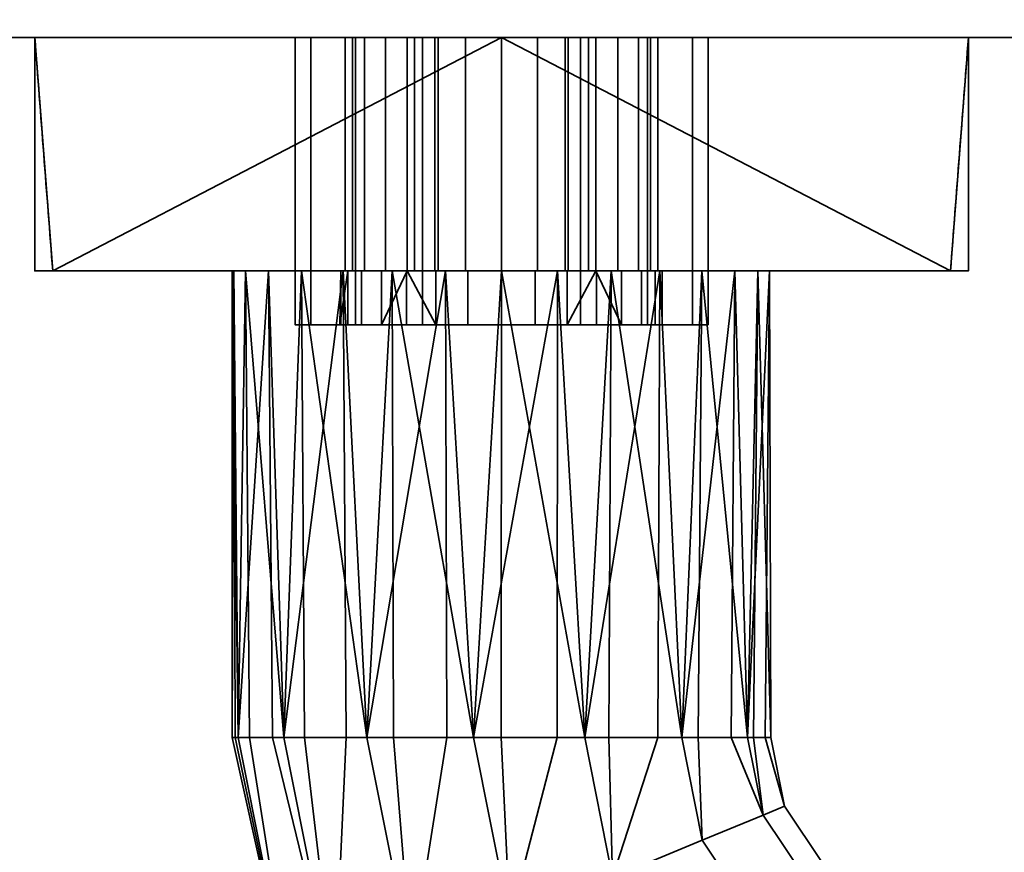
# Model space of a CAD drawing. Header units: millimetres. Extents: x -603 to 3703, y -121 to 193.
# Tile 20 of 256: x -381 to -326, y -95 to -49. Entities that reach past the tile are written whole.
import ezdxf

# ---------------------------------------------------------------- set-up
doc = ezdxf.new("R2010")
doc.units = ezdxf.units.MM
doc.layers.add('151', color=7, linetype='Continuous', true_color=0xffffff)

# ---------------------------------------------------------------- blocks, each defined once
blk = doc.blocks.new('UG_SURFACE_002')
at = {"layer": '151', "color": 35, "linetype": 'Continuous', "lineweight": 35}
for points in [[(422, -50, 2032), (422, -34, 2032), (-422, -34, 2032), (-422, -50, 2032)], [(-422, -50, 2), (-422, -48), (422, -48), (422, -50, 2)], [(-422, -50, 2), (-380, -50, 936.5), (-380, -50, 1171.5)], [(-422, -50, 2032), (-380, -50, 1523.5), (-354, -50, 1527)], [(-422, -50, 2), (-354, -50, 933), (-380, -50, 936.5)], [(-422, -50, 2032), (-422, -50, 2), (-380, -50, 1385.5), (-380, -50, 1523.5)], [(-380, -50, 1171.5), (-380, -50, 1385.5), (-422, -50, 2)], [(-354, -50, 1527), (-328, -50, 1523.5), (422, -50, 2032), (-422, -50, 2032)], [(-328, -50, 936.5), (-354, -50, 933), (-422, -50, 2), (422, -50, 2)], [(-380, -50, 1171.5), (-354, -50, 1175), (-354, -50, 1382), (-380, -50, 1385.5)], [(-354, -50, 1527), (-380, -50, 1523.5), (-379, -63, 1522.734)], [(-380, -50, 1523.5), (-380, -50, 1385.5), (-379, -63, 1386.266), (-379, -63, 1522.734)], [(-379, -63, 1386.266), (-380, -50, 1385.5), (-354, -50, 1382)], [(-354, -50, 933), (-354, -63, 933), (-380, -63, 936.5), (-380, -50, 936.5)], [(-380, -50, 936.5), (-380, -63, 936.5), (-380, -63, 1171.5), (-380, -50, 1171.5)], [(-380, -50, 1171.5), (-380, -63, 1171.5), (-354, -63, 1175), (-354, -50, 1175)], [(-379, -63, 1522.734), (-354, -63, 1526), (-354, -50, 1527)], [(-354, -50, 1382), (-354, -63, 1383), (-379, -63, 1386.266)], [(-365.5, -50, 1443.5), (-365.5, -63, 1443.5), (-365.5, -63, 1422.5), (-365.5, -50, 1422.5)], [(-365.5, -50, 1422.5), (-365.5, -63, 1422.5), (-364.625, -63, 1418.099), (-364.625, -50, 1418.099)], [(-364.625, -50, 1447.901), (-364.625, -63, 1447.901), (-365.5, -63, 1443.5), (-365.5, -50, 1443.5)], [(-342.5, -50, 1422.5), (-365.5, -50, 1422.5), (-364.625, -50, 1418.099), (-362.132, -50, 1414.368)], [(-342.5, -50, 1422.5), (-342.5, -50, 1443.5), (-365.5, -50, 1443.5), (-365.5, -50, 1422.5)], [(-364.625, -50, 1447.901), (-365.5, -50, 1443.5), (-342.5, -50, 1443.5)], [(-364.625, -50, 1418.099), (-364.625, -63, 1418.099), (-362.132, -63, 1414.368), (-362.132, -50, 1414.368)], [(-362.132, -50, 1451.632), (-362.132, -63, 1451.632), (-364.625, -63, 1447.901), (-364.625, -50, 1447.901)], [(-362.132, -50, 1451.632), (-364.625, -50, 1447.901), (-342.5, -50, 1443.5)], [(-362.711, -50, 996.174), (-362.711, -63, 996.174), (-361.632, -63, 992.721), (-361.632, -50, 992.721)], [(-362.301, -50, 999.767), (-362.301, -63, 999.767), (-362.711, -63, 996.174), (-362.711, -50, 996.174)], [(-348.75, -50, 990), (-362.711, -50, 996.174), (-361.632, -50, 992.721), (-359.25, -50, 990)], [(-360.473, -50, 1002.888), (-362.301, -50, 999.767), (-362.711, -50, 996.174), (-348.75, -50, 990)], [(-360.473, -50, 1002.888), (-360.473, -63, 1002.888), (-362.301, -63, 999.767), (-362.301, -50, 999.767)], [(-362.132, -50, 1414.368), (-362.132, -63, 1414.368), (-358.401, -63, 1411.875), (-358.401, -50, 1411.875)], [(-358.401, -50, 1454.125), (-358.401, -63, 1454.125), (-362.132, -63, 1451.632), (-362.132, -50, 1451.632)], [(-342.5, -50, 1443.5), (-354, -50, 1455), (-358.401, -50, 1454.125), (-362.132, -50, 1451.632)], [(-362.132, -50, 1414.368), (-358.401, -50, 1411.875), (-342.5, -50, 1422.5)], [(-361.632, -50, 992.721), (-361.632, -63, 992.721), (-359.25, -63, 990), (-359.25, -50, 990)], [(-357.539, -50, 1005.002), (-357.539, -63, 1005.002), (-360.473, -63, 1002.888), (-360.473, -50, 1002.888)], [(-348.75, -50, 990), (-354, -50, 1005.75), (-357.539, -50, 1005.002), (-360.473, -50, 1002.888)], [(-359.25, -50, 977.5), (-359.25, -63, 977.5), (-358.85, -63, 975.491), (-358.85, -50, 975.491)], [(-359.25, -50, 990), (-359.25, -63, 990), (-359.25, -63, 989.69)], [(-359.25, -63, 989.69), (-359.25, -63, 977.5), (-359.25, -50, 977.5), (-359.25, -50, 990)], [(-359.25, -50, 977.5), (-354, -50, 972.25), (-351.991, -50, 972.65), (-350.288, -50, 973.788)], [(-354, -50, 972.25), (-359.25, -50, 977.5), (-358.85, -50, 975.491), (-357.712, -50, 973.788)], [(-348.75, -50, 977.5), (-348.75, -50, 990), (-359.25, -50, 990), (-359.25, -50, 977.5)], [(-350.288, -50, 973.788), (-349.15, -50, 975.491), (-348.75, -50, 977.5), (-359.25, -50, 977.5)], [(-358.85, -50, 975.491), (-358.85, -63, 975.491), (-357.712, -63, 973.788), (-357.712, -50, 973.788)], [(-358.401, -50, 1411.875), (-358.401, -63, 1411.875), (-354, -63, 1411), (-354, -50, 1411)], [(-354, -50, 1455), (-354, -63, 1455), (-358.401, -63, 1454.125), (-358.401, -50, 1454.125)], [(-342.5, -50, 1422.5), (-358.401, -50, 1411.875), (-354, -50, 1411), (-349.599, -50, 1411.875)], [(-357.712, -50, 973.788), (-357.712, -63, 973.788), (-356.009, -63, 972.65), (-356.009, -50, 972.65)], [(-357.712, -50, 973.788), (-356.009, -50, 972.65), (-354, -50, 972.25)], [(-354, -50, 1005.75), (-354, -63, 1005.75), (-357.539, -63, 1005.002), (-357.539, -50, 1005.002)], [(-356.009, -50, 972.65), (-356.009, -63, 972.65), (-354, -63, 972.25), (-354, -50, 972.25)], [(-328, -50, 1385.5), (-354, -50, 1382), (-354, -50, 1175), (-328, -50, 1171.5)], [(-354, -50, 1527), (-354, -63, 1526), (-329, -63, 1522.734)], [(-329, -63, 1522.734), (-328, -50, 1523.5), (-354, -50, 1527)], [(-354, -50, 1382), (-328, -50, 1385.5), (-329, -63, 1386.266)], [(-329, -63, 1386.266), (-354, -63, 1383), (-354, -50, 1382)], [(-328, -50, 936.5), (-328, -63, 936.5), (-354, -63, 933), (-354, -50, 933)], [(-354, -50, 1175), (-354, -63, 1175), (-328, -63, 1171.5), (-328, -50, 1171.5)], [(-354, -50, 1411), (-354, -63, 1411), (-349.599, -63, 1411.875), (-349.599, -50, 1411.875)], [(-349.599, -50, 1454.125), (-349.599, -63, 1454.125), (-354, -63, 1455), (-354, -50, 1455)], [(-354, -50, 1455), (-342.5, -50, 1443.5), (-343.375, -50, 1447.901), (-345.868, -50, 1451.632)], [(-345.868, -50, 1451.632), (-349.599, -50, 1454.125), (-354, -50, 1455)], [(-354, -50, 972.25), (-354, -63, 972.25), (-351.991, -63, 972.65), (-351.991, -50, 972.65)], [(-350.461, -50, 1005.002), (-350.461, -63, 1005.002), (-354, -63, 1005.75), (-354, -50, 1005.75)], [(-354, -50, 1005.75), (-348.75, -50, 990), (-346.368, -50, 992.721), (-345.289, -50, 996.174)], [(-345.289, -50, 996.174), (-345.699, -50, 999.767), (-354, -50, 1005.75)], [(-345.699, -50, 999.767), (-347.527, -50, 1002.888), (-350.461, -50, 1005.002), (-354, -50, 1005.75)], [(-351.991, -50, 972.65), (-351.991, -63, 972.65), (-350.288, -63, 973.788), (-350.288, -50, 973.788)], [(-347.527, -50, 1002.888), (-347.527, -63, 1002.888), (-350.461, -63, 1005.002), (-350.461, -50, 1005.002)], [(-350.288, -50, 973.788), (-350.288, -63, 973.788), (-349.15, -63, 975.491), (-349.15, -50, 975.491)], [(-349.599, -50, 1411.875), (-349.599, -63, 1411.875), (-345.868, -63, 1414.368), (-345.868, -50, 1414.368)], [(-345.868, -50, 1451.632), (-345.868, -63, 1451.632), (-349.599, -63, 1454.125), (-349.599, -50, 1454.125)], [(-349.599, -50, 1411.875), (-345.868, -50, 1414.368), (-343.375, -50, 1418.099), (-342.5, -50, 1422.5)], [(-349.15, -50, 975.491), (-349.15, -63, 975.491), (-348.75, -63, 977.5), (-348.75, -50, 977.5)], [(-348.75, -50, 990), (-348.75, -50, 977.5), (-348.75, -63, 977.5), (-348.75, -63, 989.69)], [(-348.75, -63, 989.69), (-348.75, -63, 990), (-348.75, -50, 990)], [(-348.75, -50, 990), (-348.75, -63, 990), (-346.368, -63, 992.721), (-346.368, -50, 992.721)], [(-345.699, -50, 999.767), (-345.699, -63, 999.767), (-347.527, -63, 1002.888), (-347.527, -50, 1002.888)], [(-346.368, -50, 992.721), (-346.368, -63, 992.721), (-345.289, -63, 996.174), (-345.289, -50, 996.174)], [(-345.868, -50, 1414.368), (-345.868, -63, 1414.368), (-343.375, -63, 1418.099), (-343.375, -50, 1418.099)], [(-343.375, -50, 1447.901), (-343.375, -63, 1447.901), (-345.868, -63, 1451.632), (-345.868, -50, 1451.632)], [(-345.289, -50, 996.174), (-345.289, -63, 996.174), (-345.699, -63, 999.767), (-345.699, -50, 999.767)], [(-343.375, -50, 1418.099), (-343.375, -63, 1418.099), (-342.5, -63, 1422.5), (-342.5, -50, 1422.5)], [(-342.5, -50, 1443.5), (-342.5, -63, 1443.5), (-343.375, -63, 1447.901), (-343.375, -50, 1447.901)], [(-342.5, -50, 1422.5), (-342.5, -63, 1422.5), (-342.5, -63, 1443.5), (-342.5, -50, 1443.5)], [(-329, -63, 1522.734), (-329, -63, 1386.266), (-328, -50, 1385.5), (-328, -50, 1523.5)], [(-328, -50, 1171.5), (-12.929, -50, 1368.359), (-11.258, -50, 1373.5)], [(-328, -50, 1171.5), (-12.364, -50, 1362.983), (-12.929, -50, 1368.359)], [(-11.258, -50, 1373.5), (-7.641, -50, 1377.517), (422, -50, 2032), (-328, -50, 1171.5)], [(-328, -50, 936.5), (-5.288, -50, 1355.124), (-9.661, -50, 1358.301)], [(-9.661, -50, 1358.301), (-12.364, -50, 1362.983), (-328, -50, 1171.5), (-328, -50, 936.5)], [(-328, -50, 936.5), (422, -50, 2), (0, -50, 1354), (-5.288, -50, 1355.124)], [(422, -50, 2032), (-328, -50, 1523.5), (-328, -50, 1385.5)], [(-328, -50, 1385.5), (-328, -50, 1171.5), (422, -50, 2032)], [(-328, -50, 1171.5), (-328, -63, 1171.5), (-328, -63, 936.5), (-328, -50, 936.5)], [(-380, -63, 936.5), (-365.5, -63, 978.5), (-365.5, -63, 999.5)], [(-380, -63, 936.5), (-364.625, -63, 974.099), (-365.5, -63, 978.5)], [(-380, -63, 936.5), (-362.132, -63, 970.368), (-364.625, -63, 974.099)], [(-380, -63, 936.5), (-368.266, -63, 1084.365), (-369, -63, 1089)], [(-380, -63, 936.5), (-358.401, -63, 967.875), (-362.132, -63, 970.368)], [(-369, -63, 1089), (-368.918, -63, 1090.568), (-380, -63, 1171.5), (-380, -63, 936.5)], [(-380, -63, 936.5), (-354, -63, 933), (-354, -63, 967), (-358.401, -63, 967.875)], [(-380, -63, 936.5), (-365.147, -63, 1078.963), (-368.266, -63, 1084.365)], [(-365.5, -63, 999.5), (-354, -63, 1074), (-360.101, -63, 1075.297), (-380, -63, 936.5)], [(-380, -63, 1171.5), (-366.99, -63, 1096.5), (-362.817, -63, 1101.135)], [(-360.101, -63, 1075.297), (-365.147, -63, 1078.963), (-380, -63, 936.5)], [(-354, -63, 1175), (-380, -63, 1171.5), (-357.119, -63, 1103.672)], [(-368.918, -63, 1090.568), (-366.99, -63, 1096.5), (-380, -63, 1171.5)], [(-362.817, -63, 1101.135), (-357.119, -63, 1103.672), (-380, -63, 1171.5)], [(-379, -63, 1522.734), (-379, -63, 1386.266), (-365.5, -63, 1422.5), (-365.5, -63, 1443.5)], [(-379, -63, 1386.266), (-354, -63, 1383), (-354, -63, 1411), (-358.401, -63, 1411.875)], [(-379, -63, 1386.266), (-364.625, -63, 1418.099), (-365.5, -63, 1422.5)], [(-358.401, -63, 1411.875), (-362.132, -63, 1414.368), (-379, -63, 1386.266)], [(-362.132, -63, 1414.368), (-364.625, -63, 1418.099), (-379, -63, 1386.266)], [(-354, -63, 1526), (-379, -63, 1522.734), (-358.401, -63, 1454.125), (-354, -63, 1455)], [(-365.5, -63, 1443.5), (-364.625, -63, 1447.901), (-379, -63, 1522.734)], [(-364.625, -63, 1447.901), (-362.132, -63, 1451.632), (-379, -63, 1522.734)], [(-362.132, -63, 1451.632), (-358.401, -63, 1454.125), (-379, -63, 1522.734)], [(-369, -63, 1089), (-368.266, -63, 1084.365), (-368.672, -89, 1085.881)], [(-368.918, -63, 1090.568), (-369, -63, 1089), (-369, -89, 1089)], [(-369, -89, 1089), (-368.836, -89, 1090.559), (-368.918, -63, 1090.568)], [(-368.672, -89, 1085.881), (-369, -89, 1089), (-369, -63, 1089)], [(-366.99, -63, 1096.5), (-368.918, -63, 1090.568), (-368.672, -89, 1092.119)], [(-368.918, -63, 1090.568), (-368.836, -89, 1090.559), (-368.672, -89, 1092.119)], [(-368.266, -63, 1084.365), (-368.041, -89, 1084.465), (-368.672, -89, 1085.881)], [(-368.672, -89, 1092.119), (-366.766, -89, 1096.4), (-366.99, -63, 1096.5)], [(-368.266, -63, 1084.365), (-365.147, -63, 1078.963), (-366.135, -89, 1080.183)], [(-366.135, -89, 1080.183), (-368.041, -89, 1084.465), (-368.266, -63, 1084.365)], [(-362.817, -63, 1101.135), (-366.99, -63, 1096.5), (-366.135, -89, 1097.817)], [(-366.99, -63, 1096.5), (-366.766, -89, 1096.4), (-366.135, -89, 1097.817)], [(-365.147, -63, 1078.963), (-364.983, -89, 1079.146), (-366.135, -89, 1080.183)], [(-366.135, -89, 1097.817), (-362.652, -89, 1100.953), (-362.817, -63, 1101.135)], [(-354, -63, 1074), (-365.5, -63, 999.5), (-364.625, -63, 1003.901)], [(-364.625, -63, 974.099), (-364.625, -66, 974.099), (-365.5, -66, 978.5), (-365.5, -63, 978.5)], [(-365.5, -63, 978.5), (-365.5, -66, 978.5), (-365.5, -66, 999.5), (-365.5, -63, 999.5)], [(-365.5, -63, 999.5), (-365.5, -66, 999.5), (-364.625, -66, 1003.901), (-364.625, -63, 1003.901)], [(-365.147, -63, 1078.963), (-360.101, -63, 1075.297), (-361.5, -89, 1076.01)], [(-361.5, -89, 1076.01), (-364.983, -89, 1079.146), (-365.147, -63, 1078.963)], [(-364.625, -63, 1003.901), (-362.132, -63, 1007.632), (-354, -63, 1074)], [(-362.132, -63, 970.368), (-362.132, -66, 970.368), (-364.625, -66, 974.099), (-364.625, -63, 974.099)], [(-364.625, -63, 1003.901), (-364.625, -66, 1003.901), (-362.132, -66, 1007.632), (-362.132, -63, 1007.632)], [(-362.559, -63, 994.219), (-362.951, -63, 997.941), (-363, -66, 997)], [(-362.951, -63, 997.941), (-362.951, -66, 997.941), (-363, -66, 997)], [(-363, -66, 997), (-362.559, -66, 994.219), (-362.559, -63, 994.219)], [(-361.794, -63, 1001.5), (-361.794, -66, 1001.5), (-362.951, -66, 997.941), (-362.951, -63, 997.941)], [(-362.951, -63, 997.941), (-362.711, -63, 996.174), (-362.301, -63, 999.767)], [(-362.711, -63, 996.174), (-362.951, -63, 997.941), (-362.559, -63, 994.219)], [(-362.301, -63, 999.767), (-361.794, -63, 1001.5), (-362.951, -63, 997.941)], [(-357.119, -63, 1103.672), (-362.817, -63, 1101.135), (-361.5, -89, 1101.99)], [(-362.817, -63, 1101.135), (-362.652, -89, 1100.953), (-361.5, -89, 1101.99)], [(-362.559, -63, 994.219), (-361.632, -63, 992.721), (-362.711, -63, 996.174)], [(-362.559, -63, 994.219), (-362.559, -66, 994.219), (-360.688, -66, 990.978), (-360.688, -63, 990.978)], [(-361.632, -63, 992.721), (-362.559, -63, 994.219), (-360.688, -63, 990.978)], [(-361.794, -63, 1001.5), (-362.301, -63, 999.767), (-360.473, -63, 1002.888)], [(-362.132, -63, 1007.632), (-358.401, -63, 1010.125), (-354, -63, 1074)], [(-358.401, -63, 967.875), (-358.401, -66, 967.875), (-362.132, -66, 970.368), (-362.132, -63, 970.368)], [(-362.132, -63, 1007.632), (-362.132, -66, 1007.632), (-358.401, -66, 1010.125), (-358.401, -63, 1010.125)], [(-359.29, -63, 1004.281), (-359.29, -66, 1004.281), (-361.794, -66, 1001.5), (-361.794, -63, 1001.5)], [(-360.473, -63, 1002.888), (-359.29, -63, 1004.281), (-361.794, -63, 1001.5)], [(-360.688, -63, 990.978), (-359.25, -63, 989.69), (-359.25, -63, 990), (-361.632, -63, 992.721)], [(-360.101, -63, 1075.297), (-360.025, -89, 1075.53), (-361.5, -89, 1076.01)], [(-361.5, -89, 1101.99), (-357.043, -89, 1103.439), (-357.119, -63, 1103.672)], [(-360.688, -66, 990.978), (-357.661, -66, 988.778), (-359.25, -63, 989.69)], [(-359.25, -63, 989.69), (-360.688, -63, 990.978), (-360.688, -66, 990.978)], [(-359.29, -63, 1004.281), (-360.473, -63, 1002.888), (-357.539, -63, 1005.002)], [(-360.101, -63, 1075.297), (-354, -63, 1074), (-355.568, -89, 1074.082)], [(-355.568, -89, 1074.082), (-360.025, -89, 1075.53), (-360.101, -63, 1075.297)], [(-355.871, -63, 1005.803), (-355.871, -66, 1005.803), (-359.29, -66, 1004.281), (-359.29, -63, 1004.281)], [(-357.539, -63, 1005.002), (-355.871, -63, 1005.803), (-359.29, -63, 1004.281)], [(-357.661, -66, 988.778), (-357.661, -63, 988.778), (-359.25, -63, 989.69)], [(-359.25, -63, 977.5), (-354, -63, 972.25), (-356.009, -63, 972.65), (-357.712, -63, 973.788)], [(-357.712, -63, 973.788), (-358.85, -63, 975.491), (-359.25, -63, 977.5)], [(-359.25, -63, 977.5), (-359.25, -63, 989.69), (-357.661, -63, 988.778)], [(-359.25, -63, 977.5), (-357.661, -63, 988.778), (-354, -63, 988), (-354, -63, 972.25)], [(-354, -63, 1074), (-358.401, -63, 1010.125), (-354, -63, 1011)], [(-354, -63, 967), (-354, -66, 967), (-358.401, -66, 967.875), (-358.401, -63, 967.875)], [(-358.401, -63, 1010.125), (-358.401, -66, 1010.125), (-354, -66, 1011), (-354, -63, 1011)], [(-357.661, -63, 988.778), (-357.661, -66, 988.778), (-354, -66, 988), (-354, -63, 988)], [(-355.871, -63, 1005.803), (-357.539, -63, 1005.002), (-354, -63, 1005.75)], [(-357.119, -63, 1103.672), (-350.881, -63, 1103.672), (-328, -63, 1171.5), (-354, -63, 1175)], [(-350.881, -63, 1103.672), (-357.119, -63, 1103.672), (-355.568, -89, 1103.918)], [(-357.119, -63, 1103.672), (-357.043, -89, 1103.439), (-355.568, -89, 1103.918)], [(-352.129, -63, 1005.803), (-352.129, -66, 1005.803), (-355.871, -66, 1005.803), (-355.871, -63, 1005.803)], [(-352.129, -63, 1005.803), (-355.871, -63, 1005.803), (-354, -63, 1005.75)], [(-354, -63, 1074), (-354.026, -89, 1074.244), (-355.568, -89, 1074.082)], [(-355.568, -89, 1103.918), (-350.907, -89, 1103.428), (-350.881, -63, 1103.672)], [(-349.365, -89, 1074.734), (-354.026, -89, 1074.244), (-354, -63, 1074)], [(-354, -63, 1455), (-349.599, -63, 1454.125), (-329, -63, 1522.734), (-354, -63, 1526)], [(-349.599, -63, 1411.875), (-354, -63, 1411), (-354, -63, 1383), (-329, -63, 1386.266)], [(-354, -63, 1011), (-349.599, -63, 1010.125), (-347.899, -63, 1075.297), (-354, -63, 1074)], [(-349.599, -63, 967.875), (-354, -63, 967), (-354, -63, 933), (-328, -63, 936.5)], [(-349.599, -63, 967.875), (-349.599, -66, 967.875), (-354, -66, 967), (-354, -63, 967)], [(-354, -63, 1011), (-354, -66, 1011), (-349.599, -66, 1010.125), (-349.599, -63, 1010.125)], [(-354, -63, 1074), (-347.899, -63, 1075.297), (-349.365, -89, 1074.734)], [(-354, -63, 988), (-354, -66, 988), (-350.339, -66, 988.778), (-350.339, -63, 988.778)], [(-354, -63, 972.25), (-348.75, -63, 977.5), (-349.15, -63, 975.491), (-350.288, -63, 973.788)], [(-354, -63, 972.25), (-354, -63, 988), (-350.339, -63, 988.778), (-348.75, -63, 977.5)], [(-350.288, -63, 973.788), (-351.991, -63, 972.65), (-354, -63, 972.25)], [(-354, -63, 1005.75), (-350.461, -63, 1005.002), (-352.129, -63, 1005.803)], [(-348.71, -63, 1004.281), (-348.71, -66, 1004.281), (-352.129, -66, 1005.803), (-352.129, -63, 1005.803)], [(-348.71, -63, 1004.281), (-352.129, -63, 1005.803), (-350.461, -63, 1005.002)], [(-350.881, -63, 1103.672), (-350.907, -89, 1103.428), (-349.365, -89, 1103.266)], [(-328, -63, 1171.5), (-350.881, -63, 1103.672), (-345.183, -63, 1101.135)], [(-345.183, -63, 1101.135), (-350.881, -63, 1103.672), (-349.365, -89, 1103.266)], [(-350.461, -63, 1005.002), (-347.527, -63, 1002.888), (-348.71, -63, 1004.281)], [(-348.75, -63, 989.69), (-350.339, -66, 988.778), (-347.312, -66, 990.978)], [(-348.75, -63, 989.69), (-350.339, -63, 988.778), (-350.339, -66, 988.778)], [(-350.339, -63, 988.778), (-348.75, -63, 989.69), (-348.75, -63, 977.5)], [(-329, -63, 1386.266), (-345.868, -63, 1414.368), (-349.599, -63, 1411.875)], [(-329, -63, 1522.734), (-349.599, -63, 1454.125), (-345.868, -63, 1451.632)], [(-328, -63, 936.5), (-345.868, -63, 970.368), (-349.599, -63, 967.875)], [(-347.899, -63, 1075.297), (-349.599, -63, 1010.125), (-345.868, -63, 1007.632)], [(-345.868, -63, 970.368), (-345.868, -66, 970.368), (-349.599, -66, 967.875), (-349.599, -63, 967.875)], [(-349.599, -63, 1010.125), (-349.599, -66, 1010.125), (-345.868, -66, 1007.632), (-345.868, -63, 1007.632)], [(-347.899, -63, 1075.297), (-348.022, -89, 1075.51), (-349.365, -89, 1074.734)], [(-349.365, -89, 1103.266), (-345.306, -89, 1100.923), (-345.183, -63, 1101.135)], [(-347.312, -66, 990.978), (-347.312, -63, 990.978), (-348.75, -63, 989.69)], [(-346.368, -63, 992.721), (-348.75, -63, 990), (-348.75, -63, 989.69), (-347.312, -63, 990.978)], [(-346.206, -63, 1001.5), (-346.206, -66, 1001.5), (-348.71, -66, 1004.281), (-348.71, -63, 1004.281)], [(-346.206, -63, 1001.5), (-348.71, -63, 1004.281), (-347.527, -63, 1002.888)], [(-343.963, -89, 1077.853), (-348.022, -89, 1075.51), (-347.899, -63, 1075.297)], [(-328, -63, 936.5), (-347.899, -63, 1075.297), (-343.375, -63, 1003.901), (-342.5, -63, 999.5)], [(-347.899, -63, 1075.297), (-345.868, -63, 1007.632), (-343.375, -63, 1003.901)], [(-328, -63, 936.5), (-342.853, -63, 1078.963), (-347.899, -63, 1075.297)], [(-347.899, -63, 1075.297), (-342.853, -63, 1078.963), (-343.963, -89, 1077.853)], [(-347.527, -63, 1002.888), (-345.699, -63, 999.767), (-346.206, -63, 1001.5)], [(-347.312, -63, 990.978), (-347.312, -66, 990.978), (-345.44, -66, 994.219), (-345.44, -63, 994.219)], [(-347.312, -63, 990.978), (-345.44, -63, 994.219), (-346.368, -63, 992.721)], [(-345.289, -63, 996.174), (-346.368, -63, 992.721), (-345.44, -63, 994.219)], [(-345.049, -63, 997.941), (-345.049, -66, 997.941), (-346.206, -66, 1001.5), (-346.206, -63, 1001.5)], [(-345.049, -63, 997.941), (-346.206, -63, 1001.5), (-345.699, -63, 999.767)], [(-329, -63, 1386.266), (-343.375, -63, 1418.099), (-345.868, -63, 1414.368)], [(-345.868, -63, 1451.632), (-343.375, -63, 1447.901), (-329, -63, 1522.734)], [(-343.375, -63, 974.099), (-345.868, -63, 970.368), (-328, -63, 936.5)], [(-343.375, -63, 974.099), (-343.375, -66, 974.099), (-345.868, -66, 970.368), (-345.868, -63, 970.368)], [(-345.868, -63, 1007.632), (-345.868, -66, 1007.632), (-343.375, -66, 1003.901), (-343.375, -63, 1003.901)], [(-345.699, -63, 999.767), (-345.289, -63, 996.174), (-345.049, -63, 997.941)], [(-345.44, -63, 994.219), (-345.44, -66, 994.219), (-345.049, -66, 997.941), (-345.049, -63, 997.941)], [(-345.44, -63, 994.219), (-345.049, -63, 997.941), (-345.289, -63, 996.174)], [(-345.183, -63, 1101.135), (-345.306, -89, 1100.923), (-343.963, -89, 1100.147)], [(-345.183, -63, 1101.135), (-341.01, -63, 1096.5), (-328, -63, 1171.5)], [(-341.01, -63, 1096.5), (-345.183, -63, 1101.135), (-343.963, -89, 1100.147)], [(-342.853, -63, 1078.963), (-343.052, -89, 1079.107), (-343.963, -89, 1077.853)], [(-343.963, -89, 1100.147), (-341.208, -89, 1096.356), (-341.01, -63, 1096.5)], [(-329, -63, 1522.734), (-343.375, -63, 1447.901), (-342.5, -63, 1443.5)], [(-342.5, -63, 1422.5), (-343.375, -63, 1418.099), (-329, -63, 1386.266)], [(-342.5, -63, 978.5), (-343.375, -63, 974.099), (-328, -63, 936.5)], [(-342.5, -63, 978.5), (-342.5, -66, 978.5), (-343.375, -66, 974.099), (-343.375, -63, 974.099)], [(-343.375, -63, 1003.901), (-343.375, -66, 1003.901), (-342.5, -66, 999.5), (-342.5, -63, 999.5)], [(-340.297, -89, 1082.899), (-343.052, -89, 1079.107), (-342.853, -63, 1078.963)], [(-339.734, -63, 1084.365), (-342.853, -63, 1078.963), (-328, -63, 936.5)], [(-342.853, -63, 1078.963), (-339.734, -63, 1084.365), (-340.297, -89, 1082.899)], [(-342.5, -63, 1443.5), (-342.5, -63, 1422.5), (-329, -63, 1386.266), (-329, -63, 1522.734)], [(-328, -63, 936.5), (-342.5, -63, 999.5), (-342.5, -63, 978.5)], [(-342.5, -63, 999.5), (-342.5, -66, 999.5), (-342.5, -66, 978.5), (-342.5, -63, 978.5)], [(-341.01, -63, 1096.5), (-341.208, -89, 1096.356), (-340.297, -89, 1095.101)], [(-328, -63, 1171.5), (-341.01, -63, 1096.5), (-339.082, -63, 1090.568)], [(-339.082, -63, 1090.568), (-341.01, -63, 1096.5), (-340.297, -89, 1095.101)], [(-339.734, -63, 1084.365), (-339.974, -89, 1084.416), (-340.297, -89, 1082.899)], [(-340.297, -89, 1095.101), (-339.322, -89, 1090.517), (-339.082, -63, 1090.568)], [(-339, -89, 1089), (-339.974, -89, 1084.416), (-339.734, -63, 1084.365)], [(-339.082, -63, 1090.568), (-339.734, -63, 1084.365), (-328, -63, 936.5), (-328, -63, 1171.5)], [(-339.734, -63, 1084.365), (-339.082, -63, 1090.568), (-339, -89, 1089)], [(-339.082, -63, 1090.568), (-339.322, -89, 1090.517), (-339, -89, 1089)], [(-365.5, -66, 999.5), (-365.5, -66, 978.5), (-362.559, -66, 994.219), (-363, -66, 997)], [(-363, -66, 997), (-362.951, -66, 997.941), (-365.5, -66, 999.5)], [(-365.5, -66, 978.5), (-360.688, -66, 990.978), (-362.559, -66, 994.219)], [(-365.5, -66, 978.5), (-364.625, -66, 974.099), (-357.661, -66, 988.778), (-360.688, -66, 990.978)], [(-362.951, -66, 997.941), (-361.794, -66, 1001.5), (-364.625, -66, 1003.901), (-365.5, -66, 999.5)], [(-362.132, -66, 1007.632), (-364.625, -66, 1003.901), (-361.794, -66, 1001.5), (-359.29, -66, 1004.281)], [(-354, -66, 988), (-357.661, -66, 988.778), (-364.625, -66, 974.099), (-362.132, -66, 970.368)], [(-358.401, -66, 1010.125), (-362.132, -66, 1007.632), (-359.29, -66, 1004.281), (-355.871, -66, 1005.803)], [(-362.132, -66, 970.368), (-358.401, -66, 967.875), (-354, -66, 967), (-354, -66, 988)], [(-354, -66, 1011), (-358.401, -66, 1010.125), (-355.871, -66, 1005.803), (-352.129, -66, 1005.803)], [(-354, -66, 988), (-349.599, -66, 967.875), (-345.868, -66, 970.368)], [(-352.129, -66, 1005.803), (-349.599, -66, 1010.125), (-354, -66, 1011)], [(-354, -66, 988), (-354, -66, 967), (-349.599, -66, 967.875)], [(-345.868, -66, 970.368), (-343.375, -66, 974.099), (-350.339, -66, 988.778), (-354, -66, 988)], [(-352.129, -66, 1005.803), (-348.71, -66, 1004.281), (-345.868, -66, 1007.632), (-349.599, -66, 1010.125)], [(-347.312, -66, 990.978), (-350.339, -66, 988.778), (-343.375, -66, 974.099), (-342.5, -66, 978.5)], [(-348.71, -66, 1004.281), (-346.206, -66, 1001.5), (-343.375, -66, 1003.901), (-345.868, -66, 1007.632)], [(-342.5, -66, 978.5), (-345.44, -66, 994.219), (-347.312, -66, 990.978)], [(-342.5, -66, 999.5), (-343.375, -66, 1003.901), (-346.206, -66, 1001.5), (-345.049, -66, 997.941)], [(-342.5, -66, 978.5), (-342.5, -66, 999.5), (-345.049, -66, 997.941), (-345.44, -66, 994.219)], [(-365.652, -104.182, 1085.881), (-365.652, -104.182, 1092.119), (-369, -89, 1089)], [(-365.652, -104.182, 1092.119), (-368.836, -89, 1090.559), (-369, -89, 1089)], [(-369, -89, 1089), (-368.672, -89, 1085.881), (-365.652, -104.182, 1085.881)], [(-365.652, -104.182, 1092.119), (-368.672, -89, 1092.119), (-368.836, -89, 1090.559)], [(-365.652, -104.182, 1085.881), (-368.672, -89, 1085.881), (-368.041, -89, 1084.465)], [(-366.766, -89, 1096.4), (-368.672, -89, 1092.119), (-365.652, -104.182, 1092.119), (-363.308, -103.211, 1097.817)], [(-368.041, -89, 1084.465), (-366.135, -89, 1080.183), (-363.308, -103.211, 1080.183), (-365.652, -104.182, 1085.881)], [(-363.308, -103.211, 1097.817), (-366.135, -89, 1097.817), (-366.766, -89, 1096.4)], [(-363.308, -103.211, 1080.183), (-366.135, -89, 1080.183), (-364.983, -89, 1079.146)], [(-362.652, -89, 1100.953), (-366.135, -89, 1097.817), (-363.308, -103.211, 1097.817)], [(-364.983, -89, 1079.146), (-361.5, -89, 1076.01), (-359.026, -101.437, 1076.01), (-363.308, -103.211, 1080.183)], [(-363.308, -103.211, 1097.817), (-359.026, -101.437, 1101.99), (-361.5, -89, 1101.99), (-362.652, -89, 1100.953)], [(-359.026, -101.437, 1076.01), (-361.5, -89, 1076.01), (-360.025, -89, 1075.53)], [(-357.043, -89, 1103.439), (-361.5, -89, 1101.99), (-359.026, -101.437, 1101.99)], [(-360.025, -89, 1075.53), (-355.568, -89, 1074.082), (-353.546, -99.167, 1074.082), (-359.026, -101.437, 1076.01)], [(-359.026, -101.437, 1101.99), (-353.546, -99.167, 1103.918), (-355.568, -89, 1103.918), (-357.043, -89, 1103.439)], [(-353.546, -99.167, 1074.082), (-355.568, -89, 1074.082), (-354.026, -89, 1074.244)], [(-350.907, -89, 1103.428), (-355.568, -89, 1103.918), (-353.546, -99.167, 1103.918)], [(-354.026, -89, 1074.244), (-349.365, -89, 1074.734), (-347.815, -96.793, 1074.734), (-353.546, -99.167, 1074.082)], [(-353.546, -99.167, 1103.918), (-347.815, -96.793, 1103.266), (-349.365, -89, 1103.266), (-350.907, -89, 1103.428)], [(-347.815, -96.793, 1074.734), (-349.365, -89, 1074.734), (-348.022, -89, 1075.51)], [(-345.306, -89, 1100.923), (-349.365, -89, 1103.266), (-347.815, -96.793, 1103.266)], [(-348.022, -89, 1075.51), (-343.963, -89, 1077.853), (-342.824, -94.726, 1077.853), (-347.815, -96.793, 1074.734)], [(-347.815, -96.793, 1103.266), (-342.824, -94.726, 1100.147), (-343.963, -89, 1100.147), (-345.306, -89, 1100.923)], [(-342.824, -94.726, 1077.853), (-343.963, -89, 1077.853), (-343.052, -89, 1079.107)], [(-341.208, -89, 1096.356), (-343.963, -89, 1100.147), (-342.824, -94.726, 1100.147), (-339.437, -93.323, 1095.101)], [(-343.052, -89, 1079.107), (-340.297, -89, 1082.899), (-339.437, -93.323, 1082.899), (-342.824, -94.726, 1077.853)], [(-339.437, -93.323, 1095.101), (-340.297, -89, 1095.101), (-341.208, -89, 1096.356)], [(-339.437, -93.323, 1082.899), (-340.297, -89, 1082.899), (-339.974, -89, 1084.416)], [(-339.322, -89, 1090.517), (-340.297, -89, 1095.101), (-339.437, -93.323, 1095.101), (-338.239, -92.827, 1089)], [(-339.974, -89, 1084.416), (-339, -89, 1089), (-338.239, -92.827, 1089), (-339.437, -93.323, 1082.899)], [(-338.239, -92.827, 1089), (-339, -89, 1089), (-339.322, -89, 1090.517)], [(-338.239, -92.827, 1089), (-336.071, -96.071, 1089), (-336.988, -96.988, 1082.899), (-339.437, -93.323, 1082.899)], [(-339.437, -93.323, 1095.101), (-336.988, -96.988, 1095.101), (-336.071, -96.071, 1089), (-338.239, -92.827, 1089)], [(-339.437, -93.323, 1082.899), (-336.988, -96.988, 1082.899), (-339.58, -99.58, 1077.853), (-342.824, -94.726, 1077.853)], [(-342.824, -94.726, 1100.147), (-339.58, -99.58, 1100.147), (-336.988, -96.988, 1095.101), (-339.437, -93.323, 1095.101)], [(-342.824, -94.726, 1077.853), (-339.58, -99.58, 1077.853), (-343.4, -103.4, 1074.734), (-347.815, -96.793, 1074.734)], [(-347.815, -96.793, 1103.266), (-343.4, -103.4, 1103.266), (-339.58, -99.58, 1100.147), (-342.824, -94.726, 1100.147)]]:
    blk.add_3dface(points, dxfattribs=at)

msp = doc.modelspace()

# ---------------------------------------------------------------- linework, layer by layer
at = {"layer": '151', "color": 35, "linetype": 'Continuous', "lineweight": 35}
for p, q in [((-422, -50, 2032), (422, -50, 2032)), ((422, -50, 2), (-422, -50, 2)), ((-380, -50, 936.5), (-380, -63, 936.5)), ((-380, -50, 1171.5), (-380, -63, 1171.5)), ((-380, -50, 936.5), (-380, -50, 1171.5)), ((-380, -50, 1523.5), (-380, -50, 1385.5)), ((-365.5, -50, 1443.5), (-365.5, -63, 1443.5)), ((-365.5, -50, 1422.5), (-365.5, -63, 1422.5)), ((-365.5, -50, 1422.5), (-365.5, -50, 1443.5)), ((-359.25, -63, 977.5), (-359.25, -50, 977.5)), ((-359.25, -63, 990), (-359.25, -50, 990)), ((-359.25, -50, 990), (-359.25, -50, 977.5)), ((-348.75, -63, 990), (-348.75, -50, 990)), ((-348.75, -63, 977.5), (-348.75, -50, 977.5)), ((-348.75, -50, 977.5), (-348.75, -50, 990)), ((-342.5, -50, 1443.5), (-342.5, -63, 1443.5)), ((-342.5, -50, 1422.5), (-342.5, -63, 1422.5)), ((-342.5, -50, 1443.5), (-342.5, -50, 1422.5)), ((-328, -50, 936.5), (-328, -63, 936.5)), ((-328, -50, 1171.5), (-328, -63, 1171.5)), ((-328, -50, 1385.5), (-328, -50, 1523.5)), ((-328, -50, 1171.5), (-328, -50, 936.5)), ((-380, -63, 1171.5), (-380, -63, 936.5)), ((-379, -63, 1522.734), (-379, -63, 1386.266)), ((-365.5, -63, 1422.5), (-365.5, -63, 1443.5)), ((-365.5, -66, 999.5), (-365.5, -63, 999.5)), ((-365.5, -66, 978.5), (-365.5, -63, 978.5)), ((-365.5, -63, 978.5), (-365.5, -63, 999.5)), ((-359.25, -63, 990), (-359.25, -63, 989.69)), ((-359.25, -63, 989.69), (-359.25, -63, 977.5)), ((-348.75, -63, 989.69), (-348.75, -63, 990)), ((-348.75, -63, 977.5), (-348.75, -63, 989.69)), ((-342.5, -63, 1443.5), (-342.5, -63, 1422.5)), ((-342.5, -66, 978.5), (-342.5, -63, 978.5)), ((-342.5, -66, 999.5), (-342.5, -63, 999.5)), ((-342.5, -63, 999.5), (-342.5, -63, 978.5)), ((-329, -63, 1386.266), (-329, -63, 1522.734)), ((-328, -63, 936.5), (-328, -63, 1171.5)), ((-365.5, -66, 978.5), (-365.5, -66, 999.5)), ((-342.5, -66, 999.5), (-342.5, -66, 978.5))]:
    msp.add_line(p, q, dxfattribs=at)
at = {"layer": '151', "color": 35, "linetype": 'Continuous', "lineweight": 35, "extrusion": (0, 1, 0)}
msp.add_circle((354, 1089, -63), 15, dxfattribs=at)
at = {"layer": '151', "color": 35, "linetype": 'Continuous', "lineweight": 35, "extrusion": (0, -1, 0)}
for centre, radius in [((-354, 997, 66), 9), ((-354, 1089, 89), 15)]:
    msp.add_circle(centre, radius, dxfattribs=at)
for centre, radius, start, end in [((-354, 1428.679, 50), 98.321, 74.66639, 105.33361), ((-354, 1480.321, 50), 98.321, 254.66639, 285.33361), ((-354, 997, 50), 8.75, 306.8699, 233.1301), ((-354, 977.5, 50), 5.25, 180, 0), ((-354, 1076.679, 63), 98.321, 74.66639, 105.33361), ((-354, 1031.321, 63), 98.321, 254.66639, 285.33361), ((-354, 1428.679, 63), 97.321, 75.11494, 104.88506), ((-354, 1480.321, 63), 97.321, 255.11494, 284.88506), ((-354, 997, 63), 9, 305.6853, 234.3147), ((-354, 997, 63), 8.75, 306.8699, 233.1301), ((-354, 997, 63), 9, 234.3147, 305.6853), ((-354, 977.5, 63), 5.25, 180, 0)]:
    msp.add_arc(centre, radius, start, end, dxfattribs=at)
at = {"layer": '151', "color": 35, "linetype": 'Continuous', "lineweight": 35, "extrusion": (0, 1, 0)}
for centre, radius, start, end in [((354, 1031.321, -50), 98.321, 254.66639, 285.33361), ((354, 1076.679, -50), 98.321, 74.66639, 105.33361), ((354, 1422.5, -50), 11.5, 180, 0), ((354, 1443.5, -50), 11.5, 0, 180), ((354, 1443.5, -63), 11.5, 0, 180), ((354, 1422.5, -63), 11.5, 180, 0), ((354, 978.5, -63), 11.5, 180, 0), ((354, 999.5, -63), 11.5, 0, 180), ((354, 978.5, -66), 11.5, 180, 0), ((354, 999.5, -66), 11.5, 0, 180)]:
    msp.add_arc(centre, radius, start, end, dxfattribs=at)
at = {"layer": '151', "color": 35, "linetype": 'Continuous', "lineweight": 35}
for points in [[(-379, -63, 1386.266), (-379.333, -58.667, 1386.01), (-379.667, -54.333, 1385.754), (-380, -50, 1385.5)], [(-379, -63, 1522.734), (-379.333, -58.667, 1522.99), (-379.667, -54.333, 1523.246), (-380, -50, 1523.5)], [(-328, -50, 1385.5), (-328.333, -54.333, 1385.754), (-328.667, -58.667, 1386.01), (-329, -63, 1386.266)], [(-328, -50, 1523.5), (-328.333, -54.333, 1523.246), (-328.667, -58.667, 1522.99), (-329, -63, 1522.734)]]:
    msp.add_open_spline(points, degree=3, dxfattribs=at)

# ---------------------------------------------------------------- block references
msp.add_blockref('UG_SURFACE_002', (0, 0), dxfattribs=at)

doc.saveas('drawing.dxf')
